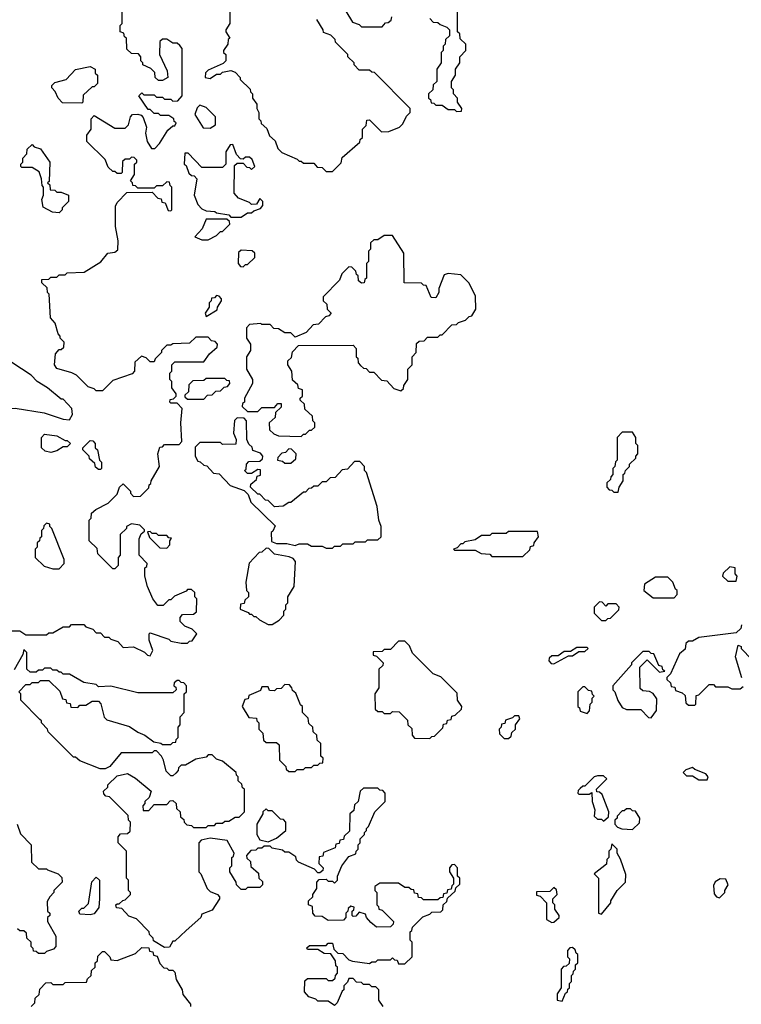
# Model space of a CAD drawing. Extents: x 2769579 to 2883812, y 684207 to 828660.
# Tile 141 of 256: x 2815265 to 2818750, y 729335 to 734094. Entities that reach past the tile are written whole.
import ezdxf

# ---------------------------------------------------------------- set-up
doc = ezdxf.new("R2010")
doc.units = 0

msp = doc.modelspace()

# ---------------------------------------------------------------- linework, layer by layer
at = {"layer": '0CON02XD'}
for points in [[(2817245, 734100), (2817261.7, 734081.7), (2817285, 734080), (2817295, 734070), (2817328.3, 734058.3), (2817340, 734045), (2817340, 734015), (2817321.7, 733998.3), (2817320, 733975), (2817310, 733965), (2817310, 733945), (2817300, 733935), (2817300, 733885), (2817280, 733855), (2817280, 733795), (2817261.7, 733778.3), (2817260, 733755), (2817240, 733735), (2817240, 733715), (2817248.3, 733708.3), (2817251.7, 733691.7), (2817265, 733690), (2817275, 733680), (2817305, 733680), (2817335, 733660), (2817365, 733660), (2817375, 733650), (2817398.3, 733651.7), (2817400, 733665), (2817380, 733695), (2817380, 733715), (2817360, 733735), (2817360, 733755), (2817350, 733765), (2817350, 733795), (2817370, 733825), (2817370, 733855), (2817390, 733885), (2817390, 733915), (2817420, 733945), (2817420, 733975), (2817391.7, 734001.7), (2817390, 734025), (2817380, 734035), (2817380, 734225)], [(2815985, 731290), (2815958.3, 731261.7), (2815931.7, 731261.7), (2815907.5, 731295), (2815882.5, 731355), (2815870, 731405), (2815870, 731445), (2815878.3, 731451.7), (2815880, 731465), (2815842.5, 731505), (2815842.5, 731585), (2815851.7, 731608.3), (2815868.3, 731621.7), (2815868.3, 731628.3), (2815845, 731650), (2815805, 731657.5), (2815780, 731645), (2815780, 731635), (2815750, 731605), (2815750, 731505), (2815740, 731495), (2815740, 731455), (2815725, 731440), (2815715, 731440), (2815641.7, 731511.7), (2815638.3, 731538.3), (2815600, 731575), (2815600, 731675), (2815610, 731685), (2815611.7, 731708.3), (2815633, 731727), (2815693, 731757), (2815735, 731800), (2815747.5, 731835), (2815765, 731850), (2815800, 731815), (2815800, 731805), (2815815, 731790), (2815848.3, 731791.7), (2815888.3, 731831.7), (2815890, 731845), (2815898.3, 731851.7), (2815900, 731865), (2815940, 731935), (2815932.5, 731995), (2815941.7, 732028.3), (2815955, 732030), (2815965, 732040), (2816035, 732040), (2816047.5, 732055), (2816042.5, 732145), (2816050, 732215), (2816025, 732240), (2815995, 732240), (2815990, 732245), (2815991.7, 732258.3), (2816008.3, 732261.7), (2816020, 732275), (2816020, 732285), (2816000, 732315), (2816000, 732345), (2815990, 732355), (2815990, 732385), (2816000, 732395), (2816000, 732425), (2816015, 732440), (2816155, 732440), (2816181.7, 732478.3), (2816218.3, 732511.7), (2816220, 732525), (2816208.3, 732538.3), (2816191.7, 732541.7), (2816175, 732560), (2816115, 732560), (2816085, 732530), (2816005, 732527.5), (2815995, 732520), (2815975, 732520), (2815950, 732495), (2815950, 732485), (2815920, 732455), (2815915, 732440), (2815895, 732440), (2815875, 732460), (2815852.5, 732467.5), (2815821.7, 732438.3), (2815820, 732395), (2815808.3, 732381.7), (2815715, 732350), (2815665, 732300), (2815635, 732300), (2815625, 732310), (2815595, 732320), (2815540, 732375), (2815517, 732387), (2815445, 732407.5), (2815433.3, 732425), (2815438.3, 732478.3), (2815455, 732500), (2815465, 732500), (2815478.3, 732511.7), (2815480, 732535), (2815460, 732555), (2815460, 732565), (2815450, 732575), (2815437, 732627), (2815413, 732653), (2815407.5, 732767.5), (2815400, 732775), (2815398.3, 732798.3), (2815371.7, 732821.7), (2815371.7, 732838.3), (2815405, 732840), (2815415, 732850), (2815445, 732850), (2815455, 732860), (2815485, 732860), (2815495, 732870), (2815577, 732873), (2815656.4, 732923.6), (2815690, 732965), (2815725, 732970), (2815738.3, 732981.7), (2815740, 733025), (2815727.5, 733095), (2815728.3, 733191.7), (2815735, 733210), (2815781.7, 733258.3), (2815905, 733260), (2815931.7, 733231.7), (2815948.3, 733228.3), (2815951.7, 733211.7), (2815968.3, 733208.3), (2815981.7, 733171.7), (2815995, 733170), (2816000, 733175), (2816000, 733285), (2815991.7, 733291.7), (2815988.3, 733308.3), (2815975, 733310), (2815955, 733290), (2815925, 733290), (2815915, 733280), (2815835, 733280), (2815825, 733290), (2815811.7, 733291.7), (2815810, 733305), (2815800, 733315), (2815820, 733345), (2815820, 733395), (2815830, 733405), (2815830, 733415), (2815818.3, 733428.3), (2815805, 733430), (2815795, 733420), (2815775, 733420), (2815761.7, 733408.3), (2815760, 733355), (2815755, 733350), (2815735, 733350), (2815725, 733360), (2815715, 733360), (2815691.7, 733381.7), (2815678.3, 733418.3), (2815590, 733505), (2815590, 733535), (2815610, 733565), (2815610, 733615), (2815625, 733630), (2815725, 733570), (2815775, 733570), (2815790, 733585), (2815800, 733625), (2815810, 733635), (2815835, 733637.5), (2815851.7, 733631.7), (2815861.7, 733621.7), (2815877.5, 733575), (2815872.5, 733545), (2815880, 733505), (2815901.7, 733471.7), (2815918.3, 733471.7), (2815940, 733495), (2815980, 733560), (2816005, 733580), (2816015, 733580), (2816020, 733595), (2816011.7, 733601.7), (2816010, 733615), (2815985, 733630), (2815945, 733630), (2815935, 733640), (2815915, 733640), (2815895, 733660), (2815885, 733660), (2815840, 733725), (2815855, 733740), (2815865, 733730), (2815915, 733730), (2815925, 733720), (2815955, 733720), (2815965, 733710), (2815995, 733710), (2816005, 733700), (2816028.3, 733701.7), (2816050, 733725), (2816050, 733955), (2816038.3, 733968.3), (2816025, 733980), (2816005, 733980), (2815975, 734000), (2815955, 734000), (2815941.7, 733988.3), (2815940, 733925), (2815977, 733847), (2815980, 733815), (2815955, 733800), (2815935, 733800), (2815920, 733815), (2815918.3, 733838.3), (2815898.3, 733858.3), (2815860, 733875), (2815860, 733885), (2815850, 733895), (2815850, 733915), (2815838.3, 733928.3), (2815805, 733930), (2815781.7, 733951.7), (2815780, 734005), (2815771.7, 734011.7), (2815768.3, 734028.3), (2815750, 734035), (2815750, 734065), (2815760, 734075), (2815760, 734135)], [(2816280, 734145), (2816280, 734075), (2816260, 734045), (2816260, 734035), (2816280, 734005), (2816271.7, 733998.3), (2816270, 733975), (2816250, 733945), (2816250, 733935), (2816260, 733925), (2816260, 733895), (2816248.3, 733881.7), (2816175, 733850), (2816163, 733837), (2816160, 733815), (2816185, 733810), (2816215, 733830), (2816235, 733830), (2816245, 733840), (2816285, 733847.5), (2816305, 733840), (2816330, 733815), (2816330, 733805), (2816378.3, 733758.3), (2816380, 733745), (2816390, 733735), (2816390, 733715), (2816410, 733685), (2816410, 733665), (2816420, 733645), (2816420, 733615), (2816430, 733605), (2816431.7, 733591.7), (2816458.3, 733568.3), (2816471.7, 733531.7), (2816498.3, 733508.3), (2816511.7, 733471.7), (2816531.7, 733451.7), (2816605, 733420), (2816615, 733410), (2816625, 733410), (2816635, 733400), (2816685, 733400), (2816701.7, 733381.7), (2816725, 733380), (2816745, 733360), (2816775, 733360), (2816818.3, 733401.7), (2816821.7, 733428.3), (2816908.3, 733501.7), (2816910, 733515), (2816920, 733525), (2816920, 733565), (2816938.3, 733581.7), (2816941.7, 733608.3), (2816955, 733610), (2817011.7, 733551.7), (2817047, 733553), (2817100, 733575), (2817115, 733590), (2817133, 733627), (2817150, 733645), (2817150, 733665), (2816978.3, 733838.3), (2816965, 733840), (2816955, 733850), (2816905, 733850), (2816880, 733875), (2816880, 733885), (2816850, 733915), (2816850, 733925), (2816790, 733985), (2816788.3, 733998.3), (2816768.3, 734018.3), (2816731.7, 734031.7), (2816730, 734045), (2816700, 734095)], [(2816840, 734135), (2816871.7, 734081.7), (2816905, 734070), (2816915, 734060), (2817015, 734060), (2817031.7, 734078.3), (2817045, 734080), (2817058.3, 734091.7), (2817061.7, 734108.3)], [(2815565, 733690), (2815471.7, 733691.7), (2815450, 733715), (2815437, 733747), (2815420, 733765), (2815420, 733775), (2815435, 733790), (2815490, 733805), (2815535, 733852.5), (2815605, 733867.5), (2815630, 733855), (2815630, 733835), (2815640, 733825), (2815640, 733785), (2815625, 733770), (2815615, 733770), (2815571.7, 733728.3), (2815570, 733695), (2815565, 733690)], [(2816185, 733570), (2816210, 733585), (2816210, 733625), (2816165, 733670), (2816135, 733680), (2816121.7, 733668.3), (2816110, 733635), (2816151.7, 733571.7), (2816185, 733570)], [(2815455, 733160), (2815423, 733163), (2815378.3, 733188.3), (2815372.5, 733225), (2815380, 733245), (2815380, 733285), (2815373, 733293), (2815370, 733325), (2815358.3, 733358.3), (2815325, 733380), (2815275, 733380), (2815270, 733385), (2815270, 733395), (2815280, 733405), (2815280, 733425), (2815300, 733445), (2815301.7, 733468.3), (2815325, 733490), (2815335, 733480), (2815365, 733470), (2815410, 733405), (2815407.5, 733312.5), (2815400, 733305), (2815410, 733295), (2815411.7, 733271.7), (2815435, 733270), (2815445, 733260), (2815465, 733260), (2815500, 733245), (2815500, 733215), (2815470, 733185), (2815470, 733175), (2815455, 733160)], [(2816335, 733140), (2816365, 733160), (2816385, 733160), (2816395, 733170), (2816428.3, 733181.7), (2816440, 733195), (2816440, 733215), (2816425, 733230), (2816408.3, 733201.7), (2816385, 733200), (2816375, 733210), (2816321.7, 733231.7), (2816300, 733255), (2816301.7, 733388.3), (2816315, 733400), (2816345, 733400), (2816361.7, 733381.7), (2816375, 733380), (2816385, 733370), (2816400, 733385), (2816388.3, 733418.3), (2816375, 733430), (2816355, 733430), (2816345, 733420), (2816331.7, 733421.7), (2816311.7, 733441.7), (2816295, 733490), (2816281.7, 733488.3), (2816260, 733455), (2816260, 733395), (2816245, 733380), (2816145, 733380), (2816078.3, 733448.3), (2816061.7, 733448.3), (2816060, 733395), (2816068.3, 733388.3), (2816081.7, 733351.7), (2816095, 733340), (2816108.3, 733338.3), (2816120, 733325), (2816107.5, 733245), (2816125, 733200), (2816145, 733180), (2816165, 733170), (2816207, 733167), (2816215, 733160), (2816275, 733150), (2816285, 733140), (2816335, 733140)], [(2816175, 733030), (2816215, 733050), (2816235, 733070), (2816245, 733070), (2816280, 733105), (2816278.3, 733118.3), (2816265, 733130), (2816165, 733130), (2816147, 733083), (2816110, 733045), (2816145, 733030), (2816175, 733030)], [(2816625, 732080), (2816635, 732090), (2816645, 732090), (2816665, 732110), (2816675, 732110), (2816690, 732125), (2816690, 732145), (2816680, 732155), (2816678.3, 732178.3), (2816641.7, 732211.7), (2816640, 732235), (2816620, 732255), (2816620, 732265), (2816630, 732275), (2816630, 732305), (2816611.7, 732311.7), (2816608.3, 732328.3), (2816581.7, 732351.7), (2816580, 732395), (2816560, 732425), (2816560, 732445), (2816578.3, 732461.7), (2816581.7, 732488.3), (2816611.7, 732518.3), (2816875, 732520), (2816890, 732505), (2816890, 732465), (2816898.3, 732458.3), (2816900, 732435), (2816911.7, 732421.7), (2816925, 732410), (2816938.3, 732408.3), (2816955, 732390), (2816975, 732390), (2817011.7, 732351.7), (2817038.3, 732348.3), (2817071.7, 732311.7), (2817105, 732300), (2817118.3, 732311.7), (2817120, 732325), (2817140, 732355), (2817140, 732405), (2817160, 732425), (2817160, 732465), (2817180, 732485), (2817181.7, 732528.3), (2817195, 732540), (2817218.3, 732541.7), (2817235, 732560), (2817285, 732560), (2817295, 732570), (2817305, 732570), (2817351.7, 732618.3), (2817375, 732620), (2817385, 732630), (2817418.3, 732641.7), (2817435, 732660), (2817448.3, 732661.7), (2817467.5, 732695), (2817467, 732757), (2817435, 732820), (2817395, 732860), (2817335, 732867.5), (2817315, 732860), (2817290, 732795), (2817290, 732775), (2817275, 732750), (2817251.7, 732751.7), (2817228.3, 732808.3), (2817215, 732810), (2817205, 732820), (2817121.7, 732821.7), (2817120, 732965), (2817065, 733050), (2817025, 733050), (2816995, 733030), (2816975, 733030), (2816960, 733015), (2816960, 732985), (2816950, 732975), (2816950, 732925), (2816940, 732915), (2816940, 732845), (2816931.7, 732838.3), (2816928.3, 732821.7), (2816915, 732820), (2816901.7, 732831.7), (2816900, 732855), (2816891.7, 732861.7), (2816888.3, 732878.3), (2816868.3, 732898.3), (2816855, 732900), (2816820, 732865), (2816810, 732835), (2816730, 732755), (2816730, 732735), (2816748.3, 732718.3), (2816750, 732695), (2816770, 732675), (2816758.3, 732661.7), (2816741.7, 732658.3), (2816708.3, 732621.7), (2816681.7, 732618.3), (2816648.3, 732581.7), (2816595, 732560), (2816575, 732580), (2816545, 732580), (2816515, 732600), (2816491.7, 732601.7), (2816475, 732620), (2816435, 732620), (2816430, 732625), (2816375, 732620), (2816360, 732605), (2816360, 732555), (2816380, 732525), (2816380, 732495), (2816360, 732465), (2816360, 732405), (2816390, 732355), (2816390, 732335), (2816350, 732265), (2816350, 732245), (2816341.7, 732238.3), (2816340, 732225), (2816365, 732200), (2816415, 732200), (2816435, 732220), (2816495, 732220), (2816511.7, 732238.3), (2816528.3, 732238.3), (2816528.3, 732221.7), (2816500, 732195), (2816498.3, 732171.7), (2816470, 732145), (2816471.7, 732111.7), (2816491.7, 732091.7), (2816515, 732082.5), (2816625, 732080)], [(2816345, 732900), (2816355, 732910), (2816365, 732910), (2816400, 732945), (2816400, 732965), (2816387, 732977), (2816335, 732980), (2816321.7, 732968.3), (2816320, 732915), (2816331.7, 732901.7), (2816345, 732900)], [(2816165, 732660), (2816218.3, 732691.7), (2816220, 732705), (2816240, 732735), (2816240, 732745), (2816228.3, 732758.3), (2816215, 732760), (2816205, 732750), (2816191.7, 732748.3), (2816190, 732735), (2816180, 732725), (2816180, 732705), (2816160, 732675), (2816165, 732660)], [(2815505, 732160), (2815520, 732185), (2815517.5, 732215), (2815475, 732260), (2815465, 732260), (2815400, 732315), (2815350, 732345), (2815320, 732375), (2815227, 732437), (2815213, 732437), (2815140, 732385), (2815132.5, 732365), (2815132.5, 732235), (2815143, 732213), (2815243, 732217), (2815383, 732193), (2815475, 732162.5), (2815505, 732160)], [(2816155, 732260), (2816171.7, 732278.3), (2816195, 732280), (2816211.7, 732298.3), (2816235, 732300), (2816251.7, 732318.3), (2816268.3, 732321.7), (2816280, 732335), (2816278.3, 732348.3), (2816265, 732350), (2816255, 732360), (2816165, 732360), (2816155, 732350), (2816101.7, 732348.3), (2816081.7, 732328.3), (2816080, 732295), (2816061.7, 732278.3), (2816061.7, 732271.7), (2816075, 732260), (2816155, 732260)], [(2816775, 731540), (2816785, 731550), (2816815, 731550), (2816825, 731560), (2816875, 731560), (2816885, 731570), (2816935, 731570), (2816945, 731580), (2816995, 731580), (2817010, 731595), (2817010, 731645), (2817000, 731675), (2816991.7, 731741.7), (2816940, 731905), (2816930, 731915), (2816930, 731935), (2816908.3, 731958.3), (2816881.7, 731958.3), (2816848.3, 731921.7), (2816821.7, 731918.3), (2816788.3, 731881.7), (2816765, 731880), (2816745, 731860), (2816725, 731860), (2816705, 731840), (2816685, 731840), (2816675, 731830), (2816661.7, 731828.3), (2816645, 731810), (2816635, 731810), (2816575, 731760), (2816565, 731760), (2816537, 731743), (2816495, 731740), (2816465, 731770), (2816451.7, 731771.7), (2816425, 731800), (2816415, 731800), (2816380, 731835), (2816381.7, 731848.3), (2816408.3, 731871.7), (2816411.7, 731888.3), (2816428.3, 731891.7), (2816428.3, 731918.3), (2816415, 731920), (2816385, 731900), (2816365, 731900), (2816350, 731915), (2816358.3, 731921.7), (2816360, 731945), (2816371.7, 731958.3), (2816425, 731960), (2816438.3, 731971.7), (2816440, 731985), (2816428.3, 731998.3), (2816391.7, 732011.7), (2816388.3, 732028.3), (2816371.7, 732041.7), (2816362.5, 732065), (2816360, 732155), (2816348.3, 732168.3), (2816315, 732170), (2816303, 732157), (2816297.5, 732095), (2816310, 732065), (2816308.3, 732041.7), (2816245, 732040), (2816235, 732050), (2816135, 732050), (2816112.5, 732027.5), (2816112.5, 731985), (2816125, 731960), (2816137, 731957), (2816155, 731940), (2816168.3, 731938.3), (2816201.7, 731901.7), (2816228.3, 731898.3), (2816281.7, 731841.7), (2816348.3, 731818.3), (2816368.3, 731798.3), (2816381.7, 731761.7), (2816498.3, 731648.3), (2816488.3, 731621.7), (2816480, 731615), (2816481.7, 731571.7), (2816505, 731562.5), (2816555, 731562.5), (2816595, 731552.5), (2816615, 731560), (2816655, 731560), (2816675, 731550), (2816725, 731550), (2816745, 731540), (2816775, 731540)], [(2815415, 732002.5), (2815388.3, 732008.3), (2815370, 732025), (2815370, 732075), (2815385, 732090), (2815445, 732082.5), (2815485, 732060), (2815495, 732060), (2815510, 732045), (2815495, 732030), (2815475, 732030), (2815445, 732010), (2815415, 732002.5)], [(2818155, 731810), (2818160, 731835), (2818180, 731865), (2818180, 731895), (2818188.3, 731901.7), (2818190, 731915), (2818210, 731935), (2818210, 731945), (2818240, 731975), (2818240, 731985), (2818250, 731995), (2818250, 732035), (2818240, 732045), (2818240, 732075), (2818225, 732100), (2818175, 732100), (2818150, 732075), (2818150, 731965), (2818143, 731957), (2818140, 731935), (2818130, 731925), (2818130, 731895), (2818120, 731885), (2818118.3, 731871.7), (2818100, 731855), (2818100, 731835), (2818111.7, 731821.7), (2818125, 731820), (2818135, 731810), (2818155, 731810)], [(2815655, 731920), (2815645, 731920), (2815631.7, 731931.7), (2815628.3, 731948.3), (2815601.7, 731971.7), (2815600, 731985), (2815570, 732015), (2815570, 732025), (2815605, 732060), (2815618.3, 732058.3), (2815630, 732045), (2815630, 732025), (2815640, 732015), (2815650, 731965), (2815660, 731955), (2815660, 731925), (2815655, 731920)], [(2816575, 731950), (2816598.3, 731971.7), (2816600, 731995), (2816578.3, 732018.3), (2816565, 732020), (2816548.3, 732001.7), (2816531.7, 731998.3), (2816511.7, 731978.3), (2816510, 731965), (2816535, 731960), (2816545, 731950), (2816575, 731950)], [(2815455, 731440), (2815480, 731465), (2815480, 731485), (2815420, 731635), (2815410, 731645), (2815410, 731655), (2815395, 731660), (2815381.7, 731648.3), (2815380, 731635), (2815370, 731625), (2815370, 731595), (2815361.7, 731588.3), (2815360, 731575), (2815350, 731565), (2815350, 731545), (2815340, 731535), (2815340, 731495), (2815383, 731453), (2815425, 731440), (2815455, 731440)], [(2815975, 731540), (2815990, 731555), (2815990, 731575), (2815998.3, 731588.3), (2815985, 731590), (2815975, 731600), (2815935, 731600), (2815925, 731610), (2815905, 731610), (2815895, 731620), (2815881.7, 731618.3), (2815891.7, 731591.7), (2815941.7, 731541.7), (2815975, 731540)], [(2817695, 731500), (2817728.3, 731531.7), (2817731.7, 731548.3), (2817748.3, 731551.7), (2817750, 731565), (2817770, 731595), (2817765, 731620), (2817625, 731620), (2817615, 731610), (2817545, 731610), (2817535, 731600), (2817495, 731600), (2817465, 731580), (2817415, 731570), (2817405, 731560), (2817395, 731560), (2817378.3, 731541.7), (2817360, 731535), (2817365, 731530), (2817465, 731530), (2817493, 731513), (2817535, 731510), (2817545, 731500), (2817695, 731500)], [(2816485, 731170), (2816518.3, 731191.7), (2816540, 731215), (2816540, 731235), (2816550, 731245), (2816550, 731265), (2816560, 731275), (2816560, 731305), (2816590, 731355), (2816597.5, 731475), (2816585, 731490), (2816567, 731497), (2816495, 731510), (2816468.3, 731538.3), (2816455, 731540), (2816435, 731520), (2816421.7, 731518.3), (2816373, 731467), (2816357.5, 731375), (2816360, 731335), (2816370, 731325), (2816370, 731305), (2816351.7, 731288.3), (2816348.3, 731271.7), (2816331.7, 731268.3), (2816330, 731245), (2816368.3, 731228.3), (2816375, 731220), (2816385, 731220), (2816395, 731210), (2816405, 731210), (2816423, 731193), (2816465, 731170), (2816485, 731170)], [(2818725, 731380), (2818730, 731405), (2818720, 731415), (2818720, 731445), (2818695, 731450), (2818661.7, 731418.3), (2818660, 731405), (2818685, 731380), (2818725, 731380)], [(2818425, 731300), (2818440, 731315), (2818440, 731335), (2818431.7, 731341.7), (2818420, 731375), (2818395, 731400), (2818335, 731400), (2818282.5, 731365), (2818280, 731335), (2818325, 731300), (2818425, 731300)], [(2815215, 731140), (2815265, 731140), (2815295, 731120), (2815395, 731120), (2815405, 731130), (2815425, 731130), (2815475, 731160), (2815505, 731160), (2815515, 731170), (2815575, 731170), (2815585, 731160), (2815618.3, 731148.3), (2815635, 731130), (2815655, 731130), (2815675, 731110), (2815695, 731110), (2815705, 731100), (2815738.3, 731088.3), (2815765, 731060), (2815815, 731062.5), (2815867, 731037), (2815881.7, 731021.7), (2815895, 731020), (2815907.5, 731045), (2815890, 731095), (2815890, 731125), (2815895, 731130), (2815985, 731100), (2815995, 731090), (2816045, 731080), (2816075, 731080), (2816085, 731090), (2816098.3, 731091.7), (2816120, 731125), (2816098.3, 731148.3), (2816063, 731163), (2816040, 731185), (2816040, 731205), (2816051.7, 731218.3), (2816105, 731220), (2816118.3, 731231.7), (2816120, 731295), (2816110, 731305), (2816110, 731325), (2816095, 731340), (2816075, 731340), (2816068.3, 731331.7), (2816013, 731307), (2815995, 731290), (2815985, 731290)], [(2818095, 731190), (2818105, 731200), (2818118.3, 731201.7), (2818158.3, 731241.7), (2818160, 731255), (2818145, 731270), (2818105, 731270), (2818095, 731260), (2818078.3, 731278.3), (2818065, 731280), (2818040, 731255), (2818040, 731225), (2818075, 731190), (2818095, 731190)], [(2818751.7, 731168.3), (2818748.3, 731151.7), (2818725, 731130), (2818545, 731107.5), (2818515, 731090), (2818495, 731090), (2818481.7, 731078.3), (2818478.3, 731051.7), (2818451.7, 731028.3), (2818408.3, 730931.7), (2818390, 730915), (2818390, 730905), (2818408.3, 730888.3), (2818411.7, 730871.7), (2818428.3, 730868.3), (2818431.7, 730851.7), (2818465, 730840), (2818478.3, 730828.3), (2818481.7, 730791.7), (2818495, 730780), (2818525, 730780)], [(2817245, 730620), (2817255, 730630), (2817268.3, 730631.7), (2817308.3, 730671.7), (2817311.7, 730688.3), (2817328.3, 730691.7), (2817331.7, 730708.3), (2817348.3, 730711.7), (2817351.7, 730728.3), (2817368.3, 730731.7), (2817398.3, 730761.7), (2817400, 730775), (2817380, 730805), (2817378.3, 730838.3), (2817298.3, 730918.3), (2817261.7, 730931.7), (2817161.7, 731031.7), (2817148.3, 731068.3), (2817125, 731090), (2817095, 731090), (2817055, 731050), (2817025, 731050), (2817015, 731040), (2816971.7, 731038.3), (2816971.7, 731021.7), (2816988.3, 731018.3), (2817020, 730985), (2817018.3, 730971.7), (2817000, 730955), (2817000, 730865), (2816980, 730835), (2816981.7, 730761.7), (2816995, 730750), (2817015, 730750), (2817025, 730740), (2817055, 730740), (2817065, 730750), (2817098.3, 730748.3), (2817138.3, 730708.3), (2817140, 730685), (2817158.3, 730668.3), (2817160, 730635), (2817171.7, 730621.7), (2817245, 730620)], [(2816888.3, 729761.7), (2816875, 729760), (2816870, 729765), (2816870, 729785), (2816878.3, 729791.7), (2816880, 729805), (2816865, 729810), (2816851.7, 729798.3), (2816850, 729785), (2816840, 729775), (2816840, 729755), (2816828.3, 729741.7), (2816755, 729740), (2816725, 729760), (2816691.7, 729761.7), (2816680, 729775), (2816678.3, 729808.3), (2816660, 729815), (2816660, 729835), (2816680, 729855), (2816680, 729865), (2816700, 729895), (2816700, 729925), (2816711.7, 729938.3), (2816745, 729940), (2816755, 729930), (2816775, 729930), (2816785, 729920), (2816800, 729935), (2816800, 729955), (2816820, 730005), (2816855, 730050), (2816888.3, 730061.7), (2816890, 730075), (2816900, 730085), (2816900, 730105), (2816910, 730115), (2816910, 730135), (2816930, 730155), (2816930, 730165), (2816940, 730175), (2816940, 730185), (2816950, 730195), (2816980, 730265), (2817030, 730315), (2817030, 730355), (2817018.3, 730368.3), (2817005, 730370), (2816995, 730380), (2816925, 730380), (2816910, 730365), (2816900, 730315), (2816881.7, 730298.3), (2816878.3, 730271.7), (2816860, 730255), (2816858.3, 730171.7), (2816831.7, 730148.3), (2816828.3, 730131.7), (2816811.7, 730128.3), (2816808.3, 730111.7), (2816791.7, 730108.3), (2816788.3, 730091.7), (2816731.7, 730068.3), (2816728.3, 730051.7), (2816711.7, 730048.3), (2816710, 730015), (2816730, 729995), (2816728.3, 729981.7), (2816715, 729970), (2816705, 729970), (2816688.3, 729988.3), (2816611.7, 730021.7), (2816601.7, 730031.7), (2816598.3, 730048.3), (2816565, 730070), (2816545, 730070), (2816535, 730080), (2816485, 730090), (2816475, 730100), (2816445, 730100), (2816435, 730090), (2816415, 730090), (2816405, 730080), (2816381.7, 730078.3), (2816360, 730055), (2816361.7, 730041.7), (2816380, 730025), (2816381.7, 730001.7), (2816418.3, 729968.3), (2816420, 729945), (2816438.3, 729928.3), (2816438.3, 729911.7), (2816425, 729900), (2816365, 729900), (2816355, 729890), (2816335, 729890), (2816311.7, 729911.7), (2816310, 729925), (2816280, 729975), (2816280, 729995), (2816290, 730005), (2816290, 730045), (2816298.3, 730051.7), (2816300, 730065), (2816266.4, 730126.4), (2816185, 730137.5), (2816141.7, 730128.3), (2816130, 730115), (2816130, 729975), (2816140, 729965), (2816170, 729895), (2816185, 729880), (2816220, 729865), (2816230, 729855), (2816230, 729845), (2816195, 729790), (2816145, 729770), (2816140, 729755), (2816068.3, 729691.7), (2816015, 729640), (2816005, 729640), (2815988.3, 729611.7), (2815965, 729610), (2815911.7, 729641.7), (2815910, 729655), (2815891.7, 729671.7), (2815890, 729685), (2815828.3, 729748.3), (2815791.7, 729761.7), (2815758.3, 729798.3), (2815731.7, 729801.7), (2815730, 729815), (2815735, 729820), (2815745, 729820), (2815763, 729837), (2815775, 729840), (2815800, 729865), (2815800, 729875), (2815790, 729885), (2815790, 729935), (2815780, 729945), (2815780, 730075), (2815740, 730115), (2815740, 730145), (2815751.7, 730158.3), (2815785, 730160), (2815798.3, 730171.7), (2815800, 730215), (2815790, 730225), (2815788.3, 730248.3), (2815698.3, 730338.3), (2815681.7, 730341.7), (2815671.7, 730351.7), (2815670, 730365), (2815690, 730385), (2815690, 730395), (2815735, 730440), (2815785, 730450), (2815825, 730427.5), (2815900, 730365), (2815890, 730335), (2815870, 730315), (2815870, 730305), (2815860, 730295), (2815861.7, 730271.7), (2815888.3, 730271.7), (2815915, 730300), (2815975, 730300), (2815991.7, 730318.3), (2816005, 730320), (2816020, 730305), (2816021.7, 730281.7), (2816040, 730265), (2816041.7, 730241.7), (2816058.3, 730228.3), (2816060, 730215), (2816071.7, 730201.7), (2816095, 730200), (2816105, 730190), (2816165, 730190), (2816175, 730200), (2816205, 730200), (2816215, 730210), (2816245, 730210), (2816255, 730220), (2816275, 730220), (2816305, 730240), (2816325, 730240), (2816350, 730265), (2816350, 730375), (2816341.7, 730381.7), (2816338.3, 730398.3), (2816320, 730415), (2816320, 730435), (2816311.7, 730441.7), (2816310, 730455), (2816245, 730510), (2816215, 730520), (2816195, 730540), (2816175, 730540), (2816165, 730530), (2816115, 730520), (2816065, 730490), (2816045, 730490), (2816031.7, 730478.3), (2816030, 730465), (2816018.3, 730451.7), (2816005, 730440), (2815995, 730440), (2815971.7, 730461.7), (2815960, 730515), (2815950, 730535), (2815925, 730560), (2815915, 730560), (2815905, 730550), (2815755, 730550), (2815700, 730485), (2815677, 730473), (2815653, 730473), (2815555, 730512.5), (2815535, 730530), (2815525, 730530), (2815401.7, 730651.7), (2815400, 730665), (2815370, 730695), (2815370, 730705), (2815361.7, 730711.7), (2815270, 730805), (2815270, 730835), (2815260, 730845), (2815295, 730880), (2815315, 730880), (2815325, 730890), (2815355, 730890), (2815365, 730900), (2815405, 730900), (2815458.3, 730848.3), (2815471.7, 730811.7), (2815488.3, 730808.3), (2815491.7, 730791.7), (2815508.3, 730788.3), (2815511.7, 730771.7), (2815545, 730770), (2815555, 730780), (2815585, 730780), (2815615, 730800), (2815645, 730800), (2815657, 730787), (2815673, 730723), (2815685, 730710), (2815795, 730677.5), (2815835, 730650), (2815870, 730635), (2815913, 730603), (2815947, 730597), (2815955, 730590), (2815995, 730590), (2816005, 730600), (2816018.3, 730601.7), (2816020, 730615), (2816030, 730625), (2816030, 730675), (2816040, 730685), (2816040, 730725), (2816060, 730745), (2816060, 730835), (2816070, 730845), (2816070, 730875), (2816058.3, 730888.3), (2816045, 730890), (2816035, 730900), (2816025, 730900), (2816011.7, 730888.3), (2816010, 730875), (2816018.3, 730868.3), (2816020, 730855), (2816005, 730840), (2815835, 730840), (2815705, 730872.5), (2815645, 730870), (2815635, 730880), (2815575, 730890), (2815505, 730930), (2815475, 730930), (2815465, 730940), (2815455, 730940), (2815445, 730950), (2815425, 730950), (2815415, 730960), (2815385, 730960), (2815375, 730950), (2815355, 730950), (2815345, 730940), (2815315, 730940), (2815300, 730955), (2815300, 731035), (2815285, 731050), (2815280, 731025), (2815238.3, 730951.7)], [(2817845, 730980), (2817915, 731020), (2817935, 731020), (2817965, 731040), (2817995, 731040), (2818010, 731055), (2818005, 731060), (2817955, 731060), (2817925, 731040), (2817895, 731040), (2817865, 731020), (2817835, 731020), (2817821.7, 731008.3), (2817820, 730995), (2817831.7, 730981.7), (2817845, 730980)], [(2818315, 730720), (2818340, 730755), (2818341.7, 730811.7), (2818325, 730837.5), (2818307, 730847), (2818275, 730850), (2818261.7, 730861.7), (2818260, 730965), (2818295, 731000), (2818355, 730940), (2818380, 730945), (2818371.7, 730951.7), (2818368.3, 730968.3), (2818351.7, 730971.7), (2818328.3, 731028.3), (2818315, 731030), (2818305, 731040), (2818275, 731040), (2818220, 730985), (2818220, 730975), (2818130, 730875), (2818130, 730855), (2818140, 730845), (2818153, 730803), (2818175, 730770), (2818195, 730760), (2818265, 730760), (2818301.7, 730721.7), (2818315, 730720)], [(2818753, 730913), (2818722.5, 731015), (2818735, 731070), (2818750, 731065), (2818750, 731055), (2818801.7, 731001.7)], [(2816595, 730460), (2816605, 730470), (2816635, 730470), (2816645, 730480), (2816675, 730480), (2816685, 730490), (2816705, 730490), (2816715, 730500), (2816728.3, 730501.7), (2816730, 730525), (2816720, 730535), (2816720, 730595), (2816701.7, 730611.7), (2816700, 730635), (2816681.7, 730651.7), (2816680, 730675), (2816661.7, 730691.7), (2816658.3, 730718.3), (2816630, 730745), (2816630, 730775), (2816621.7, 730781.7), (2816598.3, 730838.3), (2816581.7, 730851.7), (2816580, 730865), (2816568.3, 730878.3), (2816545, 730880), (2816528.3, 730861.7), (2816505, 730860), (2816495, 730850), (2816471.7, 730851.7), (2816465, 730870), (2816435, 730870), (2816428.3, 730851.7), (2816371.7, 730828.3), (2816368.3, 730811.7), (2816351.7, 730808.3), (2816340, 730775), (2816371.7, 730721.7), (2816408.3, 730718.3), (2816410, 730705), (2816420, 730695), (2816420, 730665), (2816440, 730645), (2816441.7, 730611.7), (2816455, 730600), (2816505, 730600), (2816518.3, 730588.3), (2816520, 730515), (2816550, 730485), (2816551.7, 730471.7), (2816565, 730460), (2816595, 730460)], [(2818005, 730740), (2818017, 730753), (2818020, 730785), (2818030, 730795), (2818030, 730815), (2818040, 730825), (2818031.7, 730831.7), (2818028.3, 730848.3), (2818011.7, 730851.7), (2817995, 730870), (2817985, 730870), (2817960, 730845), (2817960, 730775), (2817968.3, 730768.3), (2817971.7, 730751.7), (2818005, 730740)], [(2818525, 730780), (2818530, 730785), (2818531.7, 730828.3), (2818545, 730830), (2818595, 730880), (2818615, 730880), (2818625, 730870), (2818685, 730870), (2818705, 730860), (2818745, 730860), (2818758.3, 730871.7)], [(2817625, 730620), (2817638.3, 730631.7), (2817641.7, 730648.3), (2817660, 730665), (2817660, 730685), (2817680, 730715), (2817675, 730730), (2817655, 730730), (2817645, 730720), (2817611.7, 730708.3), (2817608.3, 730691.7), (2817591.7, 730688.3), (2817590, 730675), (2817580, 730665), (2817581.7, 730641.7), (2817605, 730620), (2817625, 730620)], [(2818585, 730420), (2818590, 730435), (2818578.3, 730448.3), (2818525, 730470), (2818515, 730480), (2818481.7, 730468.3), (2818470, 730455), (2818485, 730440), (2818515, 730440), (2818545, 730420), (2818585, 730420)], [(2818085, 730220), (2818108.3, 730241.7), (2818110, 730265), (2818078.3, 730348.3), (2818065, 730360), (2818051.7, 730361.7), (2818050, 730375), (2818100, 730425), (2818085, 730440), (2818055, 730440), (2818040, 730435), (2817995, 730390), (2817985, 730390), (2817971.7, 730378.3), (2817961.7, 730368.3), (2817960, 730355), (2817965, 730350), (2818015, 730350), (2818028.3, 730358.3), (2818030, 730315), (2818042.5, 730275), (2818040, 730245), (2818055, 730230), (2818075, 730230), (2818085, 730220)], [(2816465, 730120), (2816505, 730137.5), (2816550, 730175), (2816550, 730215), (2816538.3, 730228.3), (2816525, 730230), (2816485, 730270), (2816465, 730270), (2816455, 730280), (2816440, 730265), (2816440, 730255), (2816410, 730205), (2816410, 730155), (2816425, 730130), (2816465, 730120)], [(2818225, 730180), (2818258.3, 730211.7), (2818260, 730235), (2818238.3, 730268.3), (2818225, 730270), (2818215, 730280), (2818195, 730280), (2818185, 730270), (2818175, 730270), (2818150, 730245), (2818150, 730235), (2818140, 730225), (2818140, 730205), (2818151.7, 730191.7), (2818173, 730183), (2818225, 730180)], [(2815252.5, 730205), (2815268.3, 730158.3), (2815320, 730105), (2815321.7, 730021.7), (2815355, 729990), (2815395, 729990), (2815400, 729985), (2815450, 729965), (2815468.3, 729948.3), (2815470, 729925), (2815430, 729885), (2815430, 729875), (2815410, 729855), (2815398.3, 729831.7), (2815400, 729785), (2815410, 729775), (2815410, 729765), (2815400, 729755), (2815400, 729735), (2815440, 729665), (2815440, 729615), (2815428.3, 729601.7), (2815395, 729590), (2815385, 729580)], [(2818075, 729770), (2818120, 729825), (2818120, 729835), (2818150, 729885), (2818190, 729925), (2818191.7, 729961.7), (2818167, 730037), (2818150, 730065), (2818150, 730085), (2818125, 730110), (2818120, 730085), (2818110, 730075), (2818110, 730045), (2818100, 730035), (2818098.3, 730011.7), (2818040, 729965), (2818060, 729945), (2818060, 729775), (2818075, 729770)], [(2817020, 729325), (2817000, 729355), (2817000, 729405), (2816985, 729420), (2816965, 729420), (2816955, 729430), (2816925, 729430), (2816915, 729440), (2816891.7, 729441.7), (2816875, 729460), (2816855, 729460), (2816848.3, 729441.7), (2816830, 729425), (2816830, 729405), (2816821.7, 729398.3), (2816798.3, 729341.7), (2816785, 729330), (2816755, 729350), (2816705, 729350), (2816695, 729360), (2816661.7, 729371.7), (2816640, 729395), (2816641.7, 729448.3), (2816655, 729460), (2816745, 729460), (2816755, 729450), (2816775, 729450), (2816788.3, 729461.7), (2816790, 729475), (2816800, 729485), (2816800, 729515), (2816791.7, 729521.7), (2816790, 729545), (2816768.3, 729578.3), (2816735, 729580), (2816705, 729600), (2816655, 729600), (2816651.7, 729608.3), (2816665, 729620), (2816745, 729620), (2816755, 729630), (2816775, 729630), (2816781.7, 729601.7), (2816801.7, 729581.7), (2816825, 729580), (2816855, 729550), (2816873, 729543), (2816955, 729532.5), (2816965, 729540), (2816985, 729540), (2816995, 729550), (2817055, 729550), (2817065, 729560), (2817075, 729550), (2817088.3, 729548.3), (2817095, 729530), (2817125, 729530), (2817160, 729565), (2817160, 729635), (2817150, 729645), (2817150, 729685), (2817158.3, 729691.7), (2817161.7, 729708.3), (2817211.7, 729758.3), (2817245, 729770), (2817255, 729780), (2817298.3, 729781.7), (2817308.3, 729791.7), (2817310, 729815), (2817328.3, 729831.7), (2817331.7, 729848.3), (2817368.3, 729881.7), (2817371.7, 729898.3), (2817390, 729915), (2817390, 729945), (2817380, 729955), (2817380, 729995), (2817365, 730010), (2817351.7, 730008.3), (2817340, 729995), (2817340, 729975), (2817360, 729945), (2817360, 729915), (2817351.7, 729908.3), (2817348.3, 729891.7), (2817331.7, 729888.3), (2817328.3, 729871.7), (2817311.7, 729868.3), (2817308.3, 729851.7), (2817295, 729850), (2817285, 729840), (2817215, 729840), (2817205, 729850), (2817191.7, 729851.7), (2817188.3, 729868.3), (2817171.7, 729871.7), (2817168.3, 729888.3), (2817155, 729890), (2817145, 729900), (2817125, 729900), (2817095, 729920), (2817005, 729920), (2816980, 729905), (2816980, 729885), (2816990, 729875), (2816990, 729815), (2816998.3, 729808.3), (2817000, 729795), (2817015, 729790), (2817070, 729735), (2817068.3, 729721.7), (2817055, 729710), (2816988.3, 729708.3), (2816960.7, 729730.7), (2816940, 729755), (2816935, 729770), (2816905, 729780), (2816888.3, 729761.7)], [(2815605, 729767.5), (2815555, 729770), (2815550, 729785), (2815565, 729800), (2815575, 729800), (2815597, 729823), (2815613, 729927), (2815635, 729950), (2815650, 729935), (2815650, 729845), (2815647, 729803), (2815625, 729772.5), (2815605, 729767.5)], [(2817835, 729730), (2817845, 729732.5), (2817870, 729755), (2817870, 729765), (2817850, 729795), (2817850, 729815), (2817840, 729825), (2817840, 729845), (2817860, 729865), (2817858.3, 729888.3), (2817845, 729900), (2817825, 729880), (2817761.7, 729878.3), (2817761.7, 729861.7), (2817778.3, 729858.3), (2817810, 729825), (2817810, 729745), (2817835, 729730)], [(2818645, 729850), (2818670, 729875), (2818670, 729885), (2818687, 729913), (2818675, 729940), (2818648.3, 729941.7), (2818623.6, 729926.4), (2818615, 729910), (2818618.3, 729868.3), (2818630, 729855), (2818645, 729850)], [(2815385, 729580), (2815355, 729580), (2815345, 729590), (2815331.7, 729591.7), (2815330, 729605), (2815320, 729615), (2815320, 729635), (2815300, 729655), (2815298.3, 729678.3), (2815285, 729690), (2815265, 729690), (2815255, 729700)], [(2815320, 729325), (2815338.3, 729341.7), (2815340, 729365), (2815358.3, 729381.7), (2815361.7, 729408.3), (2815391.7, 729438.3), (2815415, 729440), (2815425, 729430), (2815475, 729430), (2815485, 729440), (2815588.3, 729441.7), (2815591.7, 729458.3), (2815610, 729475), (2815611.7, 729498.3), (2815630, 729515), (2815630, 729535), (2815640, 729545), (2815641.7, 729568.3), (2815665, 729590), (2815675, 729590), (2815700, 729565), (2815705, 729550), (2815735, 729547.5), (2815825, 729580), (2815855, 729610), (2815888.3, 729608.3), (2815891.7, 729591.7), (2815908.3, 729588.3), (2815911.7, 729571.7), (2815928.3, 729568.3), (2815941.7, 729531.7), (2815961.7, 729511.7), (2815975, 729510), (2815985, 729500), (2816005, 729500), (2816015, 729490), (2816020, 729455), (2816050, 729405), (2816053, 729383), (2816090, 729335), (2816090, 729325)], [(2817885, 729350), (2817901.7, 729388.3), (2817910, 729395), (2817911.7, 729408.3), (2817920, 729415), (2817920, 729435), (2817930, 729445), (2817930, 729475), (2817938.3, 729481.7), (2817940, 729495), (2817950, 729505), (2817950, 729525), (2817960, 729535), (2817960, 729575), (2817951.7, 729581.7), (2817948.3, 729598.3), (2817935, 729610), (2817921.7, 729608.3), (2817910, 729595), (2817910, 729565), (2817920, 729555), (2817918.3, 729531.7), (2817905, 729520), (2817891.7, 729518.3), (2817880, 729505), (2817880, 729415), (2817860, 729385), (2817860, 729355), (2817885, 729350)]]:
    msp.add_lwpolyline(points, dxfattribs=at)

doc.saveas('drawing.dxf')
